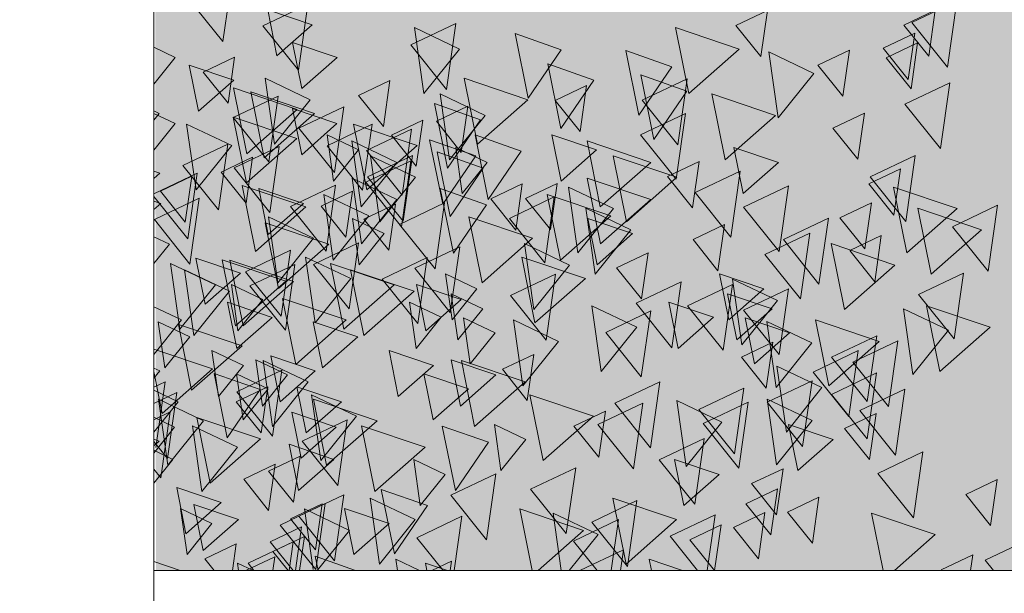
# Model space of a CAD drawing. Header units: millimetres. Extents: x -54722 to 267911, y -1116 to 19261.
# Tile 56 of 92: x -7327 to -7106, y 1565 to 1693. Entities that reach past the tile are written whole.
import ezdxf

# ---------------------------------------------------------------- set-up
doc = ezdxf.new("R2010")
doc.units = ezdxf.units.MM
for name, color, linetype, lineweight in [('A-GENM', 13, 'Continuous', 9), ('A-GLAZ', 151, 'Continuous', 9), ('L-PLNT', 71, 'Continuous', 9)]:
    doc.layers.add(name, color=color, linetype=linetype, lineweight=lineweight)

# ---------------------------------------------------------------- blocks, each defined once
blk = doc.blocks.new('BAC - BAC-1120222-Façade Est')
at = {"layer": 'A-GENM'}
blk.add_line((-7296.75, 1569.74), (-6750.01, 1569.74), dxfattribs=at)
blk = doc.blocks.new('SBA_PLNT-DTL-GenericTree_02 - ANG-045-622232-Façade Est')
at = {"layer": 'L-PLNT'}
for p, q in [((-7279.22, 1703.17), (-7281.33, 1688.4)), ((-7281.33, 1688.4), (-7289.32, 1698.36)), ((-7272.35, 1691.88), (-7262.25, 1696.68)), ((-7262.25, 1696.68), (-7264.35, 1681.91)), ((-7126.78, 1692.6), (-7116.68, 1697.4)), ((-7116.68, 1697.4), (-7118.79, 1682.64)), ((-7166.25, 1691.97), (-7159.18, 1695.33)), ((-7159.18, 1695.33), (-7160.66, 1684.99)), ((-7128.61, 1692.05), (-7121.55, 1695.41)), ((-7121.55, 1695.41), (-7123.02, 1685.08)), ((-7264.35, 1681.91), (-7272.35, 1691.88)), ((-7239.17, 1687.6), (-7229.07, 1692.41)), ((-7229.07, 1692.41), (-7231.17, 1677.64)), ((-7160.66, 1684.99), (-7166.25, 1691.97)), ((-7123.02, 1685.08), (-7128.61, 1692.05)), ((-7118.79, 1682.64), (-7126.78, 1692.6)), ((-7212.82, 1675.68), (-7215.76, 1690.16)), ((-7215.76, 1690.16), (-7205.42, 1686.52)), ((-7133.2, 1686.85), (-7126.13, 1690.21)), ((-7126.13, 1690.21), (-7127.6, 1679.87)), ((-7231.17, 1677.64), (-7239.17, 1687.6)), ((-7132.57, 1684.74), (-7125.5, 1688.1)), ((-7125.5, 1688.1), (-7126.98, 1677.77)), ((-7205.42, 1686.52), (-7212.82, 1675.68)), ((-7188.03, 1671.84), (-7190.97, 1686.32)), ((-7190.97, 1686.32), (-7180.63, 1682.68)), ((-7147.85, 1683.09), (-7140.78, 1686.45)), ((-7140.78, 1686.45), (-7142.25, 1676.12)), ((-7127.6, 1679.87), (-7133.2, 1686.85)), ((-7285.77, 1681.49), (-7278.7, 1684.85)), ((-7278.7, 1684.85), (-7280.17, 1674.51)), ((-7205.54, 1668.86), (-7208.48, 1683.34)), ((-7208.48, 1683.34), (-7198.14, 1679.7)), ((-7142.25, 1676.12), (-7147.85, 1683.09)), ((-7126.98, 1677.77), (-7132.57, 1684.74)), ((-7280.17, 1674.51), (-7285.77, 1681.49)), ((-7180.63, 1682.68), (-7188.03, 1671.84)), ((-7184.66, 1666.41), (-7187.6, 1680.89)), ((-7187.6, 1680.89), (-7177.26, 1677.24)), ((-7250.94, 1676.29), (-7243.87, 1679.66)), ((-7243.87, 1679.66), (-7245.34, 1669.32)), ((-7206.81, 1675.17), (-7199.74, 1678.53)), ((-7198.14, 1679.7), (-7205.54, 1668.86)), ((-7199.74, 1678.53), (-7201.21, 1668.2)), ((-7187.3, 1675.19), (-7177.2, 1680)), ((-7177.2, 1680), (-7179.31, 1665.23)), ((-7128.35, 1674.32), (-7118.25, 1679.12)), ((-7118.25, 1679.12), (-7120.36, 1664.35)), ((-7177.26, 1677.24), (-7184.66, 1666.41)), ((-7279, 1671.34), (-7268.91, 1676.15)), ((-7268.91, 1676.15), (-7271.01, 1661.38)), ((-7245.34, 1669.32), (-7250.94, 1676.29)), ((-7230.92, 1659.96), (-7233.86, 1674.44)), ((-7233.86, 1674.44), (-7223.52, 1670.8)), ((-7201.21, 1668.2), (-7206.81, 1675.17)), ((-7179.31, 1665.23), (-7187.3, 1675.19)), ((-7120.36, 1664.35), (-7128.35, 1674.32)), ((-7264.28, 1668.95), (-7254.18, 1673.75)), ((-7254.18, 1673.75), (-7256.28, 1658.98)), ((-7233.44, 1670.48), (-7226.38, 1673.85)), ((-7226.38, 1673.85), (-7227.85, 1663.51)), ((-7187.63, 1667.45), (-7177.53, 1672.26)), ((-7177.53, 1672.26), (-7179.63, 1657.49)), ((-7144.52, 1668.96), (-7137.45, 1672.32)), ((-7137.45, 1672.32), (-7138.93, 1661.99)), ((-7271.01, 1661.38), (-7279, 1671.34)), ((-7257.98, 1665.01), (-7247.88, 1669.81)), ((-7247.88, 1669.81), (-7249.99, 1655.04)), ((-7243.54, 1667.38), (-7236.48, 1670.74)), ((-7236.48, 1670.74), (-7237.95, 1660.4)), ((-7227.85, 1663.51), (-7233.44, 1670.48)), ((-7223.52, 1670.8), (-7230.92, 1659.96)), ((-7256.28, 1658.98), (-7264.28, 1668.95)), ((-7249.15, 1663.9), (-7239.05, 1668.71)), ((-7239.05, 1668.71), (-7241.15, 1653.94)), ((-7138.93, 1661.99), (-7144.52, 1668.96)), ((-7290.35, 1660.58), (-7280.25, 1665.38)), ((-7280.25, 1665.38), (-7282.35, 1650.61)), ((-7237.95, 1660.4), (-7243.54, 1667.38)), ((-7232.02, 1651.87), (-7234.96, 1666.35)), ((-7234.96, 1666.35), (-7224.62, 1662.71)), ((-7221.84, 1652.97), (-7224.77, 1667.45)), ((-7224.77, 1667.45), (-7214.44, 1663.81)), ((-7179.63, 1657.49), (-7187.63, 1667.45)), ((-7278.79, 1660.01), (-7268.7, 1664.82)), ((-7268.7, 1664.82), (-7270.8, 1650.05)), ((-7249.99, 1655.04), (-7257.98, 1665.01)), ((-7241.15, 1653.94), (-7249.15, 1663.9)), ((-7230.34, 1649.15), (-7233.27, 1663.64)), ((-7233.27, 1663.64), (-7222.94, 1659.99)), ((-7214.44, 1663.81), (-7221.84, 1652.97)), ((-7281.74, 1659.1), (-7274.67, 1662.47)), ((-7274.67, 1662.47), (-7276.14, 1652.13)), ((-7249.28, 1656.8), (-7239.18, 1661.61)), ((-7248.89, 1658.02), (-7238.8, 1662.83)), ((-7239.18, 1661.61), (-7241.29, 1646.84)), ((-7238.8, 1662.83), (-7240.9, 1648.06)), ((-7224.62, 1662.71), (-7232.02, 1651.87)), ((-7181.57, 1658.07), (-7174.51, 1661.44)), ((-7174.51, 1661.44), (-7175.98, 1651.1)), ((-7136.15, 1658), (-7126.05, 1662.81)), ((-7126.05, 1662.81), (-7128.16, 1648.04)), ((-7296.83, 1654.2), (-7287.07, 1658.85)), ((-7282.35, 1650.61), (-7290.35, 1660.58)), ((-7287.07, 1658.85), (-7289.17, 1644.08)), ((-7276.14, 1652.13), (-7281.74, 1659.1)), ((-7270.8, 1650.05), (-7278.79, 1660.01)), ((-7222.94, 1659.99), (-7230.34, 1649.15)), ((-7175.4, 1654.48), (-7165.3, 1659.29)), ((-7165.3, 1659.29), (-7167.4, 1644.52)), ((-7136.41, 1656.43), (-7129.35, 1659.8)), ((-7129.35, 1659.8), (-7130.82, 1649.46)), ((-7295.36, 1654.83), (-7288.29, 1658.19)), ((-7288.29, 1658.19), (-7289.76, 1647.86)), ((-7241.29, 1646.84), (-7249.28, 1656.8)), ((-7240.9, 1648.06), (-7248.89, 1658.02)), ((-7213.42, 1653.18), (-7206.35, 1656.55)), ((-7213.42, 1653.18), (-7206.35, 1656.55)), ((-7206.35, 1656.55), (-7207.82, 1646.21)), ((-7206.35, 1656.55), (-7207.82, 1646.21)), ((-7175.98, 1651.1), (-7181.57, 1658.07)), ((-7130.82, 1649.46), (-7136.41, 1656.43)), ((-7128.16, 1648.04), (-7136.15, 1658)), ((-7289.76, 1647.86), (-7295.36, 1654.83)), ((-7266.18, 1651.34), (-7256.08, 1656.15)), ((-7259.32, 1651.48), (-7252.26, 1654.84)), ((-7256.08, 1656.15), (-7258.19, 1641.38)), ((-7252.26, 1654.84), (-7253.73, 1644.51)), ((-7229.63, 1640.9), (-7232.57, 1655.38)), ((-7232.57, 1655.38), (-7222.23, 1651.74)), ((-7221.25, 1653.06), (-7214.18, 1656.42)), ((-7214.18, 1656.42), (-7215.66, 1646.09)), ((-7167.4, 1644.52), (-7175.4, 1654.48)), ((-7164.53, 1651.2), (-7154.43, 1656.01)), ((-7154.43, 1656.01), (-7156.54, 1641.24)), ((-7289.17, 1644.08), (-7296.83, 1653.62)), ((-7296.71, 1648.42), (-7286.62, 1653.22)), ((-7286.62, 1653.22), (-7288.72, 1638.45)), ((-7241.74, 1647.36), (-7231.65, 1652.16)), ((-7231.65, 1652.16), (-7233.75, 1637.39)), ((-7215.66, 1646.09), (-7221.25, 1653.06)), ((-7217.08, 1648.69), (-7206.99, 1653.5)), ((-7207.82, 1646.21), (-7213.42, 1653.18)), ((-7206.99, 1653.5), (-7209.09, 1638.73)), ((-7142.92, 1648.85), (-7135.85, 1652.21)), ((-7135.85, 1652.21), (-7137.32, 1641.87)), ((-7258.19, 1641.38), (-7266.18, 1651.34)), ((-7253.73, 1644.51), (-7259.32, 1651.48)), ((-7249.69, 1648.54), (-7242.62, 1651.9)), ((-7242.62, 1651.9), (-7244.09, 1641.56)), ((-7222.23, 1651.74), (-7229.63, 1640.9)), ((-7156.54, 1641.24), (-7164.53, 1651.2)), ((-7117.68, 1646.84), (-7107.59, 1651.65)), ((-7107.59, 1651.65), (-7109.69, 1636.88)), ((-7288.72, 1638.45), (-7296.71, 1648.42)), ((-7244.09, 1641.56), (-7249.69, 1648.54)), ((-7209.09, 1638.73), (-7217.08, 1648.69)), ((-7155.62, 1643.94), (-7145.52, 1648.75)), ((-7145.52, 1648.75), (-7147.63, 1633.98)), ((-7137.32, 1641.87), (-7142.92, 1648.85)), ((-7233.75, 1637.39), (-7241.74, 1647.36)), ((-7175.88, 1643.95), (-7168.81, 1647.31)), ((-7168.81, 1647.31), (-7170.28, 1636.97)), ((-7159.75, 1640.61), (-7149.65, 1645.41)), ((-7149.65, 1645.41), (-7151.76, 1630.64)), ((-7109.69, 1636.88), (-7117.68, 1646.84)), ((-7260.98, 1638.39), (-7250.88, 1643.2)), ((-7250.88, 1643.2), (-7252.98, 1628.43)), ((-7170.28, 1636.97), (-7175.88, 1643.95)), ((-7147.63, 1633.98), (-7155.62, 1643.94)), ((-7140.73, 1641.48), (-7133.66, 1644.84)), ((-7133.66, 1644.84), (-7135.13, 1634.5)), ((-7276.25, 1636.74), (-7266.16, 1641.55)), ((-7266.16, 1641.55), (-7268.26, 1626.78)), ((-7238.31, 1637.53), (-7228.21, 1642.33)), ((-7228.21, 1642.33), (-7230.32, 1627.56)), ((-7193.02, 1637.64), (-7185.95, 1641)), ((-7185.95, 1641), (-7187.42, 1630.66)), ((-7135.13, 1634.5), (-7140.73, 1641.48)), ((-7245.58, 1635.1), (-7235.49, 1639.9)), ((-7235.49, 1639.9), (-7237.59, 1625.13)), ((-7151.76, 1630.64), (-7159.75, 1640.61)), ((-7268.26, 1626.78), (-7276.25, 1636.74)), ((-7275.31, 1633.58), (-7265.22, 1638.39)), ((-7265.22, 1638.39), (-7267.32, 1623.62)), ((-7252.98, 1628.43), (-7260.98, 1638.39)), ((-7230.32, 1627.56), (-7238.31, 1637.53)), ((-7187.42, 1630.66), (-7193.02, 1637.64)), ((-7237.59, 1625.13), (-7245.58, 1635.1)), ((-7216.81, 1631.38), (-7206.72, 1636.19)), ((-7206.72, 1636.19), (-7208.82, 1621.42)), ((-7188.65, 1629.67), (-7178.56, 1634.47)), ((-7178.56, 1634.47), (-7180.66, 1619.7)), ((-7125.31, 1631.63), (-7115.21, 1636.43)), ((-7115.21, 1636.43), (-7117.32, 1621.66)), ((-7267.32, 1623.62), (-7275.31, 1633.58)), ((-7177.1, 1629.1), (-7167, 1633.91)), ((-7167, 1633.91), (-7169.11, 1619.14)), ((-7164.56, 1628.11), (-7154.46, 1632.92)), ((-7154.46, 1632.92), (-7156.57, 1618.15)), ((-7208.82, 1621.42), (-7216.81, 1631.38)), ((-7117.32, 1621.66), (-7125.31, 1631.63)), ((-7195.47, 1623.13), (-7185.37, 1627.94)), ((-7180.66, 1619.7), (-7188.65, 1629.67)), ((-7185.37, 1627.94), (-7187.48, 1613.17)), ((-7169.11, 1619.14), (-7177.1, 1629.1)), ((-7156.57, 1618.15), (-7164.56, 1628.11)), ((-7187.48, 1613.17), (-7195.47, 1623.13)), ((-7144.78, 1617.57), (-7134.68, 1622.37)), ((-7140.05, 1616.45), (-7129.95, 1621.25)), ((-7134.68, 1622.37), (-7136.79, 1607.61)), ((-7129.95, 1621.25), (-7132.06, 1606.48)), ((-7165.04, 1617.57), (-7157.97, 1620.94)), ((-7157.97, 1620.94), (-7159.45, 1610.6)), ((-7148.91, 1614.23), (-7138.82, 1619.04)), ((-7138.82, 1619.04), (-7140.92, 1604.27)), ((-7218.65, 1614.85), (-7211.58, 1618.21)), ((-7211.58, 1618.21), (-7213.06, 1607.87)), ((-7159.45, 1610.6), (-7165.04, 1617.57)), ((-7136.79, 1607.61), (-7144.78, 1617.57)), ((-7278.23, 1609.84), (-7268.14, 1614.65)), ((-7268.14, 1614.65), (-7270.24, 1599.88)), ((-7213.06, 1607.87), (-7218.65, 1614.85)), ((-7132.06, 1606.48), (-7140.05, 1616.45)), ((-7280.38, 1599.46), (-7283.31, 1613.94)), ((-7283.31, 1613.94), (-7272.98, 1610.29)), ((-7159.28, 1607.48), (-7149.19, 1612.29)), ((-7149.19, 1612.29), (-7151.29, 1597.52)), ((-7140.92, 1604.27), (-7148.91, 1614.23)), ((-7144.8, 1609.24), (-7134.71, 1614.05)), ((-7134.71, 1614.05), (-7136.81, 1599.28)), ((-7296.83, 1610.86), (-7294.3, 1612.06)), ((-7294.3, 1612.06), (-7296.41, 1597.29)), ((-7272.98, 1610.29), (-7280.38, 1599.46)), ((-7278.32, 1607.55), (-7271.26, 1610.92)), ((-7271.26, 1610.92), (-7272.73, 1600.58)), ((-7193.39, 1607.24), (-7183.29, 1612.05)), ((-7183.29, 1612.05), (-7185.4, 1597.28)), ((-7174.56, 1605.83), (-7164.46, 1610.64)), ((-7164.46, 1610.64), (-7166.57, 1595.87)), ((-7138.46, 1605.58), (-7128.36, 1610.39)), ((-7128.36, 1610.39), (-7130.47, 1595.62)), ((-7296.83, 1607.19), (-7291.69, 1609.63)), ((-7291.69, 1609.63), (-7293.79, 1594.86)), ((-7270.24, 1599.88), (-7278.23, 1609.84)), ((-7136.81, 1599.28), (-7144.8, 1609.24)), ((-7272.73, 1600.58), (-7278.32, 1607.55)), ((-7197.23, 1602.48), (-7187.13, 1607.29)), ((-7185.4, 1597.28), (-7193.39, 1607.24)), ((-7187.13, 1607.29), (-7189.24, 1592.52)), ((-7166.57, 1595.87), (-7174.56, 1605.83)), ((-7173.62, 1602.68), (-7163.52, 1607.48)), ((-7163.52, 1607.48), (-7165.63, 1592.71)), ((-7151.29, 1597.52), (-7159.28, 1607.48)), ((-7296.83, 1603.56), (-7293.17, 1605.3)), ((-7293.17, 1605.3), (-7295.27, 1590.53)), ((-7263.55, 1598.75), (-7253.45, 1603.56)), ((-7253.45, 1603.56), (-7255.56, 1588.79)), ((-7202.59, 1602.09), (-7195.53, 1605.46)), ((-7195.53, 1605.46), (-7197, 1595.12)), ((-7141.9, 1601.6), (-7134.83, 1604.97)), ((-7130.47, 1595.62), (-7138.46, 1605.58)), ((-7134.83, 1604.97), (-7136.3, 1594.63)), ((-7229.19, 1587.65), (-7232.12, 1602.14)), ((-7232.12, 1602.14), (-7221.79, 1598.49)), ((-7197, 1595.12), (-7202.59, 1602.09)), ((-7189.24, 1592.52), (-7197.23, 1602.48)), ((-7165.63, 1592.71), (-7173.62, 1602.68)), ((-7136.3, 1594.63), (-7141.9, 1601.6)), ((-7183.48, 1594.55), (-7173.39, 1599.36)), ((-7173.39, 1599.36), (-7175.49, 1584.59)), ((-7293.79, 1594.86), (-7296.83, 1598.65)), ((-7255.56, 1588.79), (-7263.55, 1598.75)), ((-7221.79, 1598.49), (-7229.19, 1587.65)), ((-7271.08, 1592.03), (-7264.01, 1595.4)), ((-7264.01, 1595.4), (-7265.49, 1585.06)), ((-7134.41, 1591.52), (-7124.31, 1596.33)), ((-7124.31, 1596.33), (-7126.42, 1581.56)), ((-7295.27, 1590.53), (-7296.83, 1592.46)), ((-7276.66, 1590.19), (-7269.59, 1593.56)), ((-7276.66, 1590.19), (-7269.59, 1593.56)), ((-7269.59, 1593.56), (-7271.07, 1583.22)), ((-7269.59, 1593.56), (-7271.07, 1583.22)), ((-7212.3, 1587.98), (-7202.2, 1592.79)), ((-7202.2, 1592.79), (-7204.31, 1578.02)), ((-7175.49, 1584.59), (-7183.48, 1594.55)), ((-7162.74, 1589.21), (-7155.67, 1592.57)), ((-7155.67, 1592.57), (-7157.14, 1582.23)), ((-7271.07, 1583.22), (-7276.66, 1590.19)), ((-7271.07, 1583.22), (-7276.66, 1590.19)), ((-7265.49, 1585.06), (-7271.08, 1592.03)), ((-7230.17, 1586.61), (-7220.08, 1591.41)), ((-7220.08, 1591.41), (-7222.18, 1576.64)), ((-7126.42, 1581.56), (-7134.41, 1591.52)), ((-7204.31, 1578.02), (-7212.3, 1587.98)), ((-7164.03, 1584.72), (-7156.96, 1588.08)), ((-7157.14, 1582.23), (-7162.74, 1589.21)), ((-7156.96, 1588.08), (-7158.43, 1577.75)), ((-7114.72, 1586.79), (-7107.65, 1590.15)), ((-7107.65, 1590.15), (-7109.12, 1579.81)), ((-7264.32, 1581.89), (-7254.22, 1586.69)), ((-7254.22, 1586.69), (-7256.33, 1571.92)), ((-7242.86, 1573.44), (-7245.8, 1587.93)), ((-7245.8, 1587.93), (-7235.46, 1584.28)), ((-7222.18, 1576.64), (-7230.17, 1586.61)), ((-7154.71, 1582.83), (-7147.64, 1586.19)), ((-7147.64, 1586.19), (-7149.11, 1575.85)), ((-7109.12, 1579.81), (-7114.72, 1586.79)), ((-7268.48, 1579.93), (-7258.38, 1584.74)), ((-7266.15, 1581.34), (-7259.08, 1584.7)), ((-7259.08, 1584.7), (-7260.56, 1574.37)), ((-7258.38, 1584.74), (-7260.49, 1569.97)), ((-7235.46, 1584.28), (-7242.86, 1573.44)), ((-7198.6, 1580.6), (-7188.51, 1585.41)), ((-7188.51, 1585.41), (-7190.61, 1570.64)), ((-7158.43, 1577.75), (-7164.03, 1584.72)), ((-7260.56, 1574.37), (-7266.15, 1581.34)), ((-7256.33, 1571.92), (-7264.32, 1581.89)), ((-7237.85, 1577.08), (-7227.75, 1581.89)), ((-7227.75, 1581.89), (-7229.49, 1569.74)), ((-7181.02, 1577.43), (-7170.92, 1582.23)), ((-7170.92, 1582.23), (-7172.7, 1569.74)), ((-7166.81, 1579.35), (-7159.74, 1582.71)), ((-7159.74, 1582.71), (-7161.22, 1572.37)), ((-7149.11, 1575.85), (-7154.71, 1582.83)), ((-7270.73, 1576.13), (-7263.67, 1579.5)), ((-7260.49, 1569.97), (-7268.48, 1579.93)), ((-7263.67, 1579.5), (-7265.06, 1569.74)), ((-7202.71, 1576.34), (-7192.61, 1581.15)), ((-7190.61, 1570.64), (-7198.6, 1580.6)), ((-7192.61, 1581.15), (-7194.24, 1569.74)), ((-7176.63, 1576.64), (-7169.56, 1580.01)), ((-7169.56, 1580.01), (-7171.03, 1569.74)), ((-7161.22, 1572.37), (-7166.81, 1579.35)), ((-7270.11, 1574.03), (-7263.04, 1577.39)), ((-7263.04, 1577.39), (-7264.13, 1569.74)), ((-7231.96, 1569.74), (-7237.85, 1577.08)), ((-7174.85, 1569.74), (-7181.02, 1577.43)), ((-7285.38, 1572.38), (-7278.32, 1575.74)), ((-7278.32, 1575.74), (-7279.17, 1569.74)), ((-7275.68, 1571.35), (-7265.58, 1576.16)), ((-7265.6, 1569.74), (-7270.73, 1576.13)), ((-7265.58, 1576.16), (-7266.5, 1569.74)), ((-7197.41, 1569.74), (-7202.71, 1576.34)), ((-7171.09, 1569.74), (-7176.63, 1576.64)), ((-7110.33, 1572.05), (-7103.27, 1575.41)), ((-7276.19, 1569.74), (-7269.71, 1572.82)), ((-7269.71, 1572.82), (-7270.15, 1569.74)), ((-7266.66, 1569.74), (-7270.11, 1574.03)), ((-7259.96, 1569.74), (-7260.61, 1572.92)), ((-7260.61, 1572.92), (-7251.56, 1569.74)), ((-7201.24, 1569.74), (-7191.48, 1574.39)), ((-7191.48, 1574.39), (-7192.14, 1569.74)), ((-7120.2, 1569.89), (-7113.14, 1573.26)), ((-7113.14, 1573.26), (-7113.64, 1569.74)), ((-7283.26, 1569.74), (-7285.38, 1572.38)), ((-7274.38, 1569.74), (-7275.68, 1571.35)), ((-7234.49, 1569.74), (-7230.03, 1571.86)), ((-7230.03, 1571.86), (-7230.33, 1569.74)), ((-7108.48, 1569.74), (-7110.33, 1572.05))]:
    blk.add_line(p, q, dxfattribs=at)
blk = doc.blocks.new('SBA_PLNT-DTL-GenericTree_02 - ANG-135-622233-Façade Est')
at = {"layer": 'L-PLNT'}
for p, q in [((-7228.25, 1686.69), (-7238.35, 1691.5)), ((-7238.35, 1691.5), (-7236.25, 1676.73)), ((-7292.03, 1684.8), (-7296.83, 1687.09)), ((-7236.25, 1676.73), (-7228.25, 1686.69)), ((-7148.77, 1681.22), (-7158.87, 1686.02)), ((-7158.87, 1686.02), (-7156.76, 1671.26)), ((-7296.83, 1678.82), (-7292.03, 1684.8)), ((-7156.76, 1671.26), (-7148.77, 1681.22)), ((-7261.77, 1675.32), (-7271.86, 1680.12)), ((-7271.86, 1680.12), (-7269.76, 1665.36)), ((-7222.52, 1671.8), (-7232.62, 1676.61)), ((-7232.62, 1676.61), (-7230.51, 1661.84)), ((-7269.76, 1665.36), (-7261.77, 1675.32)), ((-7295.62, 1672.24), (-7296.83, 1672.82)), ((-7296.83, 1670.74), (-7295.62, 1672.24)), ((-7292.06, 1669.96), (-7296.83, 1672.22)), ((-7296.83, 1664.02), (-7292.06, 1669.96)), ((-7279.36, 1665.05), (-7289.46, 1669.86)), ((-7289.46, 1669.86), (-7287.35, 1655.09)), ((-7230.51, 1661.84), (-7222.52, 1671.8)), ((-7250.9, 1664.06), (-7257.96, 1667.42)), ((-7257.96, 1667.42), (-7256.49, 1657.08)), ((-7242.3, 1661.26), (-7252.39, 1666.07)), ((-7252.39, 1666.07), (-7250.29, 1651.3)), ((-7287.35, 1655.09), (-7279.36, 1665.05)), ((-7256.49, 1657.08), (-7250.9, 1664.06)), ((-7222.04, 1661.26), (-7229.1, 1664.63)), ((-7229.1, 1664.63), (-7227.63, 1654.29)), ((-7250.29, 1651.3), (-7242.3, 1661.26)), ((-7238.16, 1657.92), (-7248.26, 1662.73)), ((-7248.26, 1662.73), (-7246.16, 1647.96)), ((-7227.63, 1654.29), (-7222.04, 1661.26)), ((-7242.28, 1652.93), (-7252.37, 1657.74)), ((-7252.37, 1657.74), (-7250.27, 1642.97)), ((-7246.16, 1647.96), (-7238.16, 1657.92)), ((-7193.69, 1650.94), (-7203.78, 1655.74)), ((-7203.78, 1655.74), (-7201.68, 1640.97)), ((-7248.62, 1649.27), (-7258.72, 1654.08)), ((-7258.72, 1654.08), (-7256.61, 1639.31)), ((-7250.27, 1642.97), (-7242.28, 1652.93)), ((-7201.68, 1640.97), (-7193.69, 1650.94)), ((-7189.85, 1646.17), (-7199.95, 1650.98)), ((-7199.95, 1650.98), (-7197.84, 1636.21)), ((-7261.03, 1644.23), (-7271.12, 1649.04)), ((-7271.12, 1649.04), (-7269.02, 1634.27)), ((-7256.61, 1639.31), (-7248.62, 1649.27)), ((-7245.18, 1645.29), (-7252.25, 1648.66)), ((-7252.25, 1648.66), (-7250.78, 1638.32)), ((-7197.84, 1636.21), (-7189.85, 1646.17)), ((-7293.34, 1642.91), (-7296.83, 1644.57)), ((-7269.02, 1634.27), (-7261.03, 1644.23)), ((-7250.78, 1638.32), (-7245.18, 1645.29)), ((-7296.83, 1638.57), (-7293.34, 1642.91)), ((-7203.59, 1638.24), (-7213.69, 1643.05)), ((-7213.69, 1643.05), (-7211.59, 1628.28)), ((-7252.67, 1635.21), (-7262.77, 1640.02)), ((-7262.77, 1640.02), (-7260.66, 1625.25)), ((-7283.01, 1633.79), (-7293.1, 1638.6)), ((-7293.1, 1638.6), (-7291, 1623.83)), ((-7279.83, 1632.4), (-7289.92, 1637.2)), ((-7289.92, 1637.2), (-7287.82, 1622.44)), ((-7211.59, 1628.28), (-7203.59, 1638.24)), ((-7260.66, 1625.25), (-7252.67, 1635.21)), ((-7224.34, 1632.9), (-7231.41, 1636.26)), ((-7231.41, 1636.26), (-7229.94, 1625.92)), ((-7156.91, 1630.3), (-7167, 1635.1)), ((-7167, 1635.1), (-7164.9, 1620.33)), ((-7291, 1623.83), (-7283.01, 1633.79)), ((-7287.82, 1622.44), (-7279.83, 1632.4)), ((-7272.36, 1630.48), (-7279.43, 1633.84)), ((-7279.43, 1633.84), (-7277.95, 1623.51)), ((-7229.94, 1625.92), (-7224.34, 1632.9)), ((-7277.95, 1623.51), (-7272.36, 1630.48)), ((-7223.05, 1628.41), (-7230.12, 1631.78)), ((-7230.12, 1631.78), (-7228.64, 1621.44)), ((-7164.9, 1620.33), (-7156.91, 1630.3)), ((-7290.6, 1625.92), (-7296.83, 1628.88)), ((-7232.37, 1626.52), (-7239.44, 1629.89)), ((-7239.44, 1629.89), (-7237.96, 1619.55)), ((-7228.64, 1621.44), (-7223.05, 1628.41)), ((-7188.47, 1624.29), (-7198.57, 1629.1)), ((-7198.57, 1629.1), (-7196.46, 1614.33)), ((-7118.6, 1623.62), (-7128.69, 1628.43)), ((-7128.69, 1628.43), (-7126.59, 1613.66)), ((-7296.83, 1618.16), (-7290.6, 1625.92)), ((-7288.76, 1622.15), (-7295.83, 1625.51)), ((-7295.83, 1625.51), (-7294.36, 1615.17)), ((-7237.96, 1619.55), (-7232.37, 1626.52)), ((-7220.27, 1623.04), (-7227.33, 1626.4)), ((-7227.33, 1626.4), (-7225.86, 1616.07)), ((-7206.06, 1621.12), (-7216.15, 1625.93)), ((-7216.15, 1625.93), (-7214.05, 1611.16)), ((-7149.23, 1620.77), (-7159.32, 1625.58)), ((-7159.32, 1625.58), (-7157.22, 1610.81)), ((-7196.46, 1614.33), (-7188.47, 1624.29)), ((-7126.59, 1613.66), (-7118.6, 1623.62)), ((-7294.36, 1615.17), (-7288.76, 1622.15)), ((-7225.86, 1616.07), (-7220.27, 1623.04)), ((-7214.05, 1611.16), (-7206.06, 1621.12)), ((-7276.74, 1615.74), (-7283.81, 1619.1)), ((-7283.81, 1619.1), (-7282.34, 1608.77)), ((-7157.22, 1610.81), (-7149.23, 1620.77)), ((-7266.87, 1613.59), (-7273.94, 1616.95)), ((-7273.94, 1616.95), (-7272.47, 1606.61)), ((-7262.24, 1612.02), (-7272.33, 1616.83)), ((-7272.33, 1616.83), (-7270.23, 1602.06)), ((-7295.5, 1614.51), (-7296.83, 1615.14)), ((-7296.83, 1612.86), (-7295.5, 1614.51)), ((-7282.34, 1608.77), (-7276.74, 1615.74)), ((-7146.95, 1610.75), (-7157.05, 1615.55)), ((-7157.05, 1615.55), (-7154.94, 1600.79)), ((-7271.21, 1610.47), (-7278.28, 1613.83)), ((-7278.28, 1613.83), (-7276.81, 1603.5)), ((-7272.47, 1606.61), (-7266.87, 1613.59)), ((-7291.34, 1607.57), (-7296.83, 1610.18)), ((-7276.81, 1603.5), (-7271.21, 1610.47)), ((-7270.23, 1602.06), (-7262.24, 1612.02)), ((-7154.94, 1600.79), (-7146.95, 1610.75)), ((-7285.71, 1603.32), (-7295.81, 1608.13)), ((-7295.81, 1608.13), (-7293.71, 1593.36)), ((-7251.38, 1604.33), (-7261.48, 1609.14)), ((-7261.48, 1609.14), (-7259.38, 1594.37)), ((-7149.14, 1603.38), (-7159.24, 1608.18)), ((-7159.24, 1608.18), (-7157.14, 1593.42)), ((-7296.83, 1600.74), (-7291.34, 1607.57)), ((-7169.39, 1603.03), (-7179.49, 1607.84)), ((-7179.49, 1607.84), (-7177.39, 1593.07)), ((-7292.17, 1601.87), (-7296.83, 1604.09)), ((-7259.38, 1594.37), (-7251.38, 1604.33)), ((-7296.83, 1596.06), (-7292.17, 1601.87)), ((-7293.71, 1593.36), (-7285.71, 1603.32)), ((-7278.06, 1597.4), (-7288.16, 1602.2)), ((-7288.16, 1602.2), (-7286.05, 1587.43)), ((-7213.37, 1599.11), (-7220.44, 1602.47)), ((-7220.44, 1602.47), (-7218.96, 1592.14)), ((-7177.39, 1593.07), (-7169.39, 1603.03)), ((-7157.14, 1593.42), (-7149.14, 1603.38)), ((-7218.96, 1592.14), (-7213.37, 1599.11)), ((-7286.05, 1587.43), (-7278.06, 1597.4)), ((-7292.56, 1594.66), (-7296.83, 1596.7)), ((-7296.83, 1589.34), (-7292.56, 1594.66)), ((-7231.46, 1591.29), (-7238.53, 1594.65)), ((-7238.53, 1594.65), (-7237.06, 1584.31)), ((-7237.06, 1584.31), (-7231.46, 1591.29)), ((-7238.23, 1581.14), (-7248.32, 1585.94)), ((-7248.32, 1585.94), (-7246.22, 1571.17)), ((-7283.79, 1580.28), (-7290.85, 1583.64)), ((-7290.85, 1583.64), (-7289.38, 1573.3)), ((-7252.95, 1578.74), (-7263.05, 1583.55)), ((-7263.05, 1583.55), (-7261.11, 1569.97)), ((-7197.18, 1577.79), (-7207.27, 1582.59)), ((-7207.27, 1582.59), (-7205.44, 1569.74)), ((-7289.38, 1573.3), (-7283.79, 1580.28)), ((-7246.22, 1571.17), (-7238.23, 1581.14)), ((-7260.18, 1569.74), (-7252.95, 1578.74)), ((-7203.64, 1569.74), (-7197.18, 1577.79)), ((-7274.54, 1569.74), (-7278.05, 1571.41)), ((-7278.05, 1571.41), (-7277.81, 1569.74)), ((-7237.25, 1569.74), (-7242.56, 1572.26)), ((-7242.56, 1572.26), (-7242.2, 1569.74))]:
    blk.add_line(p, q, dxfattribs=at)
blk = doc.blocks.new('SBA_PLNT-DTL-GenericTree_02 - ANG-090-622234-Façade Est')
at = {"layer": 'L-PLNT'}
for p, q in [((-7261.29, 1692.11), (-7271.28, 1695.48)), ((-7271.28, 1695.48), (-7269.2, 1685.14)), ((-7269.2, 1685.14), (-7261.29, 1692.11)), ((-7165.5, 1686.69), (-7179.78, 1691.5)), ((-7179.78, 1691.5), (-7176.81, 1676.73)), ((-7255.69, 1684.8), (-7265.69, 1688.17)), ((-7265.69, 1688.17), (-7263.6, 1677.83)), ((-7176.81, 1676.73), (-7165.5, 1686.69)), ((-7278.9, 1679.69), (-7288.89, 1683.06)), ((-7288.89, 1683.06), (-7286.81, 1672.72)), ((-7263.6, 1677.83), (-7255.69, 1684.8)), ((-7286.81, 1672.72), (-7278.9, 1679.69)), ((-7212.9, 1675.32), (-7227.18, 1680.12)), ((-7227.18, 1680.12), (-7224.2, 1665.36)), ((-7264.65, 1673.16), (-7278.93, 1677.97)), ((-7278.93, 1677.97), (-7275.95, 1663.2)), ((-7260.77, 1672.24), (-7275.05, 1677.05)), ((-7275.05, 1677.05), (-7272.07, 1662.28)), ((-7157.39, 1671.8), (-7171.67, 1676.61)), ((-7171.67, 1676.61), (-7168.7, 1661.84)), ((-7224.2, 1665.36), (-7212.9, 1675.32)), ((-7275.95, 1663.2), (-7264.65, 1673.16)), ((-7272.07, 1662.28), (-7260.77, 1672.24)), ((-7255.74, 1669.96), (-7265.74, 1673.32)), ((-7265.74, 1673.32), (-7263.65, 1662.98)), ((-7264.73, 1666.64), (-7279.01, 1671.44)), ((-7279.01, 1671.44), (-7276.03, 1656.67)), ((-7263.65, 1662.98), (-7255.74, 1669.96)), ((-7237.78, 1665.05), (-7252.06, 1669.86)), ((-7252.06, 1669.86), (-7249.08, 1655.09)), ((-7168.7, 1661.84), (-7157.39, 1671.8)), ((-7276.03, 1656.67), (-7264.73, 1666.64)), ((-7197.53, 1664.06), (-7207.52, 1667.42)), ((-7207.52, 1667.42), (-7205.44, 1657.08)), ((-7185.36, 1661.26), (-7199.64, 1666.07)), ((-7199.64, 1666.07), (-7196.67, 1651.3)), ((-7249.08, 1655.09), (-7237.78, 1665.05)), ((-7205.44, 1657.08), (-7197.53, 1664.06)), ((-7156.71, 1661.26), (-7166.71, 1664.63)), ((-7166.71, 1664.63), (-7164.62, 1654.29)), ((-7196.67, 1651.3), (-7185.36, 1661.26)), ((-7179.52, 1657.92), (-7193.8, 1662.73)), ((-7193.8, 1662.73), (-7190.82, 1647.96)), ((-7164.62, 1654.29), (-7156.71, 1661.26)), ((-7295.44, 1658.85), (-7296.83, 1659.32)), ((-7296.83, 1657.63), (-7295.44, 1658.85)), ((-7185.33, 1652.93), (-7199.61, 1657.74)), ((-7199.61, 1657.74), (-7196.64, 1642.97)), ((-7190.82, 1647.96), (-7179.52, 1657.92)), ((-7262.7, 1651.28), (-7276.98, 1656.08)), ((-7276.98, 1656.08), (-7274.01, 1641.31)), ((-7263.27, 1652.06), (-7273.27, 1655.42)), ((-7273.27, 1655.42), (-7271.18, 1645.08)), ((-7116.62, 1650.94), (-7130.9, 1655.74)), ((-7130.9, 1655.74), (-7127.92, 1640.97)), ((-7295.27, 1652.06), (-7296.83, 1652.58)), ((-7296.83, 1650.69), (-7295.27, 1652.06)), ((-7271.18, 1645.08), (-7263.27, 1652.06)), ((-7194.31, 1649.27), (-7208.58, 1654.08)), ((-7208.58, 1654.08), (-7205.61, 1639.31)), ((-7196.64, 1642.97), (-7185.33, 1652.93)), ((-7274.01, 1641.31), (-7262.7, 1651.28)), ((-7127.92, 1640.97), (-7116.62, 1650.94)), ((-7111.19, 1646.17), (-7125.47, 1650.98)), ((-7125.47, 1650.98), (-7122.49, 1636.21)), ((-7257.55, 1642.91), (-7271.83, 1647.72)), ((-7271.83, 1647.72), (-7268.85, 1632.95)), ((-7211.85, 1644.23), (-7226.13, 1649.04)), ((-7226.13, 1649.04), (-7223.15, 1634.27)), ((-7205.61, 1639.31), (-7194.31, 1649.27)), ((-7189.44, 1645.29), (-7199.44, 1648.66)), ((-7199.44, 1648.66), (-7197.35, 1638.32)), ((-7122.49, 1636.21), (-7111.19, 1646.17)), ((-7223.15, 1634.27), (-7211.85, 1644.23)), ((-7197.35, 1638.32), (-7189.44, 1645.29)), ((-7268.85, 1632.95), (-7257.55, 1642.91)), ((-7130.63, 1638.24), (-7144.91, 1643.05)), ((-7144.91, 1643.05), (-7141.93, 1628.28)), ((-7277.4, 1636.44), (-7287.4, 1639.8)), ((-7287.4, 1639.8), (-7285.31, 1629.46)), ((-7267.24, 1634.6), (-7281.52, 1639.41)), ((-7281.52, 1639.41), (-7278.54, 1624.64)), ((-7265.47, 1634.57), (-7279.75, 1639.37)), ((-7279.75, 1639.37), (-7276.77, 1624.6)), ((-7200.03, 1635.21), (-7214.31, 1640.02)), ((-7214.31, 1640.02), (-7211.34, 1625.25)), ((-7242.93, 1633.79), (-7257.21, 1638.6)), ((-7257.21, 1638.6), (-7254.24, 1623.83)), ((-7238.44, 1632.4), (-7252.72, 1637.2)), ((-7252.72, 1637.2), (-7249.74, 1622.44)), ((-7141.93, 1628.28), (-7130.63, 1638.24)), ((-7285.31, 1629.46), (-7277.4, 1636.44)), ((-7278.54, 1624.64), (-7267.24, 1634.6)), ((-7276.77, 1624.6), (-7265.47, 1634.57)), ((-7211.34, 1625.25), (-7200.03, 1635.21)), ((-7159.97, 1632.9), (-7169.97, 1636.26)), ((-7169.97, 1636.26), (-7167.88, 1625.92)), ((-7254.24, 1623.83), (-7242.93, 1633.79)), ((-7249.74, 1622.44), (-7238.44, 1632.4)), ((-7227.88, 1630.48), (-7237.87, 1633.84)), ((-7237.87, 1633.84), (-7235.79, 1623.51)), ((-7167.88, 1625.92), (-7159.97, 1632.9)), ((-7253.68, 1625.92), (-7267.96, 1630.73)), ((-7267.96, 1630.73), (-7264.98, 1615.96)), ((-7235.79, 1623.51), (-7227.88, 1630.48)), ((-7158.14, 1628.41), (-7168.14, 1631.78)), ((-7168.14, 1631.78), (-7166.05, 1621.44)), ((-7270.3, 1626.51), (-7280.29, 1629.88)), ((-7280.29, 1629.88), (-7278.21, 1619.54)), ((-7171.32, 1626.52), (-7181.32, 1629.89)), ((-7181.32, 1629.89), (-7179.24, 1619.55)), ((-7166.05, 1621.44), (-7158.14, 1628.41)), ((-7109.24, 1624.29), (-7123.52, 1629.1)), ((-7123.52, 1629.1), (-7120.55, 1614.33)), ((-7278.21, 1619.54), (-7270.3, 1626.51)), ((-7264.98, 1615.96), (-7253.68, 1625.92)), ((-7251.08, 1622.15), (-7261.07, 1625.51)), ((-7261.07, 1625.51), (-7258.99, 1615.17)), ((-7179.24, 1619.55), (-7171.32, 1626.52)), ((-7154.21, 1623.04), (-7164.2, 1626.4)), ((-7164.2, 1626.4), (-7162.12, 1616.07)), ((-7134.11, 1621.12), (-7148.39, 1625.93)), ((-7148.39, 1625.93), (-7145.42, 1611.16)), ((-7277.04, 1620.13), (-7291.32, 1624.94)), ((-7291.32, 1624.94), (-7288.34, 1610.17)), ((-7120.55, 1614.33), (-7109.24, 1624.29)), ((-7258.99, 1615.17), (-7251.08, 1622.15)), ((-7162.12, 1616.07), (-7154.21, 1623.04)), ((-7145.42, 1611.16), (-7134.11, 1621.12)), ((-7283.63, 1614.94), (-7296.83, 1619.39)), ((-7288.34, 1610.17), (-7277.04, 1620.13)), ((-7234.08, 1615.74), (-7244.07, 1619.1)), ((-7244.07, 1619.1), (-7241.99, 1608.77)), ((-7260.61, 1614.51), (-7270.61, 1617.87)), ((-7270.61, 1617.87), (-7268.52, 1607.53)), ((-7220.12, 1613.59), (-7230.11, 1616.95)), ((-7230.11, 1616.95), (-7228.03, 1606.61)), ((-7213.56, 1612.02), (-7227.84, 1616.83)), ((-7227.84, 1616.83), (-7224.86, 1602.06)), ((-7294.93, 1604.98), (-7283.63, 1614.94)), ((-7268.52, 1607.53), (-7260.61, 1614.51)), ((-7241.99, 1608.77), (-7234.08, 1615.74)), ((-7296.83, 1614.37), (-7294.93, 1604.98)), ((-7226.26, 1610.47), (-7236.25, 1613.83)), ((-7236.25, 1613.83), (-7234.17, 1603.5)), ((-7228.03, 1606.61), (-7220.12, 1613.59)), ((-7254.73, 1607.57), (-7264.72, 1610.94)), ((-7264.72, 1610.94), (-7262.64, 1600.6)), ((-7234.17, 1603.5), (-7226.26, 1610.47)), ((-7224.86, 1602.06), (-7213.56, 1612.02)), ((-7246.76, 1603.32), (-7261.04, 1608.13)), ((-7261.04, 1608.13), (-7258.07, 1593.36)), ((-7198.21, 1604.33), (-7212.49, 1609.14)), ((-7212.49, 1609.14), (-7209.52, 1594.37)), ((-7262.64, 1600.6), (-7254.73, 1607.57)), ((-7272.88, 1599.27), (-7287.16, 1604.08)), ((-7287.16, 1604.08), (-7284.18, 1589.31)), ((-7255.89, 1601.87), (-7265.88, 1605.23)), ((-7265.88, 1605.23), (-7263.8, 1594.89)), ((-7209.52, 1594.37), (-7198.21, 1604.33)), ((-7263.8, 1594.89), (-7255.89, 1601.87)), ((-7258.07, 1593.36), (-7246.76, 1603.32)), ((-7235.94, 1597.4), (-7250.22, 1602.2)), ((-7250.22, 1602.2), (-7247.25, 1587.43)), ((-7144.45, 1599.11), (-7154.45, 1602.47)), ((-7154.45, 1602.47), (-7152.36, 1592.14)), ((-7295.6, 1598.74), (-7296.83, 1599.16)), ((-7284.18, 1589.31), (-7272.88, 1599.27)), ((-7152.36, 1592.14), (-7144.45, 1599.11)), ((-7296.83, 1597.67), (-7295.6, 1598.74)), ((-7256.44, 1594.66), (-7266.44, 1598.03)), ((-7266.44, 1598.03), (-7264.35, 1587.69)), ((-7247.25, 1587.43), (-7235.94, 1597.4)), ((-7264.35, 1587.69), (-7256.44, 1594.66)), ((-7170.04, 1591.29), (-7180.03, 1594.65)), ((-7180.03, 1594.65), (-7177.95, 1584.31)), ((-7177.95, 1584.31), (-7170.04, 1591.29)), ((-7281.71, 1584.97), (-7291.7, 1588.33)), ((-7291.7, 1588.33), (-7289.62, 1577.99)), ((-7179.61, 1581.14), (-7193.88, 1585.94)), ((-7193.88, 1585.94), (-7190.91, 1571.17)), ((-7289.62, 1577.99), (-7281.71, 1584.97)), ((-7277.84, 1581.2), (-7287.84, 1584.56)), ((-7287.84, 1584.56), (-7285.76, 1574.22)), ((-7244.04, 1580.28), (-7254.03, 1583.64)), ((-7254.03, 1583.64), (-7251.95, 1573.3)), ((-7200.43, 1578.74), (-7214.71, 1583.55)), ((-7214.71, 1583.55), (-7211.93, 1569.74)), ((-7121.56, 1577.79), (-7135.83, 1582.59)), ((-7135.83, 1582.59), (-7133.24, 1569.74)), ((-7285.76, 1574.22), (-7277.84, 1581.2)), ((-7251.95, 1573.3), (-7244.04, 1580.28)), ((-7190.91, 1571.17), (-7179.61, 1581.14)), ((-7210.65, 1569.74), (-7200.43, 1578.74)), ((-7130.69, 1569.74), (-7121.56, 1577.79)), ((-7290.92, 1569.74), (-7296.83, 1571.72)), ((-7230.96, 1569.74), (-7235.92, 1571.41)), ((-7235.92, 1571.41), (-7235.59, 1569.74)), ((-7178.22, 1569.74), (-7185.73, 1572.26)), ((-7185.73, 1572.26), (-7185.22, 1569.74))]:
    blk.add_line(p, q, dxfattribs=at)
blk = doc.blocks.new('Fenêtre type 1 - 280 x 245 cm-1357473-Façade Est')
at = {"layer": 'A-GLAZ'}
h = blk.add_hatch(color=256, dxfattribs=at)
h.paths.add_polyline_path([(-8736.63, 1408.31), (-8136.33, 1408.31), (-8169.25, 1457.76), (-8183.23, 1488.15), (-8197.92, 1527.04), (-8210.01, 1569.74), (-8059.46, 1569.74), (-8059.46, 1956.81), (-8268.32, 1956.81), (-8268.32, 2852.92), (-7068.22, 2852.92), (-7068.22, 1956.81), (-7296.83, 1956.81), (-7296.35, 1569.74), (-6750.01, 1569.74), (-6765.85, 1515.45), (-6786.25, 1466.88), (-6792.67, 1453.97), (-6823.7, 1408.31), (-6499.63, 1408.31), (-6499.63, 3258.44), (-6389.94, 3258.44), (-6389.94, 3628.31), (-8736.63, 3628.31), (-8736.63, 1649.56)])
h.paths.add_polyline_path([(-7342.51, 1569.74), (-7342.51, 1956.81), (-8013.78, 1956.81), (-8012.85, 1569.74), (-7342.66, 1569.74)])
blk = doc.blocks.new('Modèles génériques 4 - Modèles génériques 4-1358632-Façade Est')
at = {"layer": 'A-GENM'}
blk.add_line((-7296.83, 1349.03), (-7296.83, 1956.81), dxfattribs=at)

msp = doc.modelspace()

# ---------------------------------------------------------------- block references
at = {"layer": 'A-GENM'}
for name in ['Modèles génériques 4 - Modèles génériques 4-1358632-Façade Est', 'BAC - BAC-1120222-Façade Est']:
    msp.add_blockref(name, (0, 0), dxfattribs=at)
at = {"layer": 'A-GLAZ'}
msp.add_blockref('Fenêtre type 1 - 280 x 245 cm-1357473-Façade Est', (0, 0), dxfattribs=at)
at = {"layer": 'L-PLNT'}
for name in ['SBA_PLNT-DTL-GenericTree_02 - ANG-090-622234-Façade Est', 'SBA_PLNT-DTL-GenericTree_02 - ANG-135-622233-Façade Est', 'SBA_PLNT-DTL-GenericTree_02 - ANG-045-622232-Façade Est']:
    msp.add_blockref(name, (0, 0), dxfattribs=at)

doc.saveas('drawing.dxf')
